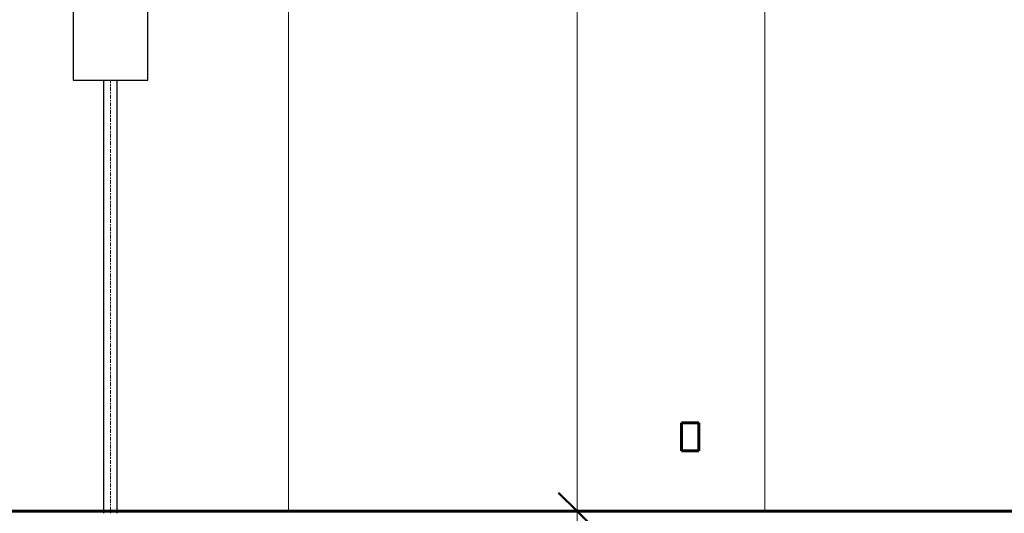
# Model space of a CAD drawing. Header units: inches. Extents: x -723 to 1689, y -292 to 603.
# Tile 8 of 40: x -284 to -126, y 0 to 79. Entities that reach past the tile are written whole.
import ezdxf

# ---------------------------------------------------------------- set-up
doc = ezdxf.new("R2010")
doc.units = ezdxf.units.IN
doc.header["$MEASUREMENT"] = 0
doc.linetypes.add('Center', pattern=[1.25, 0.25, -0.1875, 0.625, -0.1875])
doc.linetypes.add('Hidden 1_16_', pattern=[0.09375, 0.0625, -0.03125])
for name, color, linetype, lineweight in [('A-ANNO-DIMS', 211, 'Continuous', 9), ('A-ANNO-DIMS-48', 211, 'Continuous', 9), ('A-DETL', 90, 'Hidden 1_16_', 9), ('A-FLOR', 192, 'Continuous', 18), ('A-WALL', 113, 'Continuous', 18), ('E-ELEC-FIXT', 91, 'Continuous', 60), ('E-POWR-CNDT', 130, 'Continuous', 30), ('E-POWR-CNTR', 130, 'Center', 18)]:
    doc.layers.add(name, color=color, linetype=linetype, lineweight=lineweight)
doc.styles.add('Arial_3', font='arial.ttf', dxfattribs={"height": 4.5})
doc.dimstyles.new('Linear_-_3_32__Arial', dxfattribs={"dimscale": 12, "dimtxt": 4.591167, "dimasz": 0.5, "dimexe": 0.375, "dimexo": 0.25, "dimgap": 0.25, "dimtad": 1, "dimdec": 5, "dimrnd": 0.03125, "dimzin": 1, "dimdsep": 46, "dimlunit": 4, "dimtxsty": 'Arial_3', "dimblk1": 'OBLIQUE', "dimblk2": 'OBLIQUE', "dimsah": 1, "dimcen": 0.09, "dimdle": 0.375, "dimazin": 0, "dimtfac": 1, "dimtdec": 4, "dimtix": 1, "dimtmove": 0, "dimatfit": 3, "dimfxl": 1, "dimtvp": 1, "dimtfill": 1, "dimfrac": 2, "dimtolj": 1, "dimtzin": 0, "dimarcsym": 2})

# ---------------------------------------------------------------- blocks, each defined once
blk = doc.blocks.new('ST-VDC-01_ARCH_REF_v001_rvt_rvt-2-Retail 109 - Raceway Coordination')
at = {"layer": 'A-FLOR', "color": 133, "lineweight": 60}
blk.add_line((445.75, 0), (-289.31, 0), dxfattribs=at)
at = {"layer": 'A-WALL', "color": 9}
for p, q in [((45.25, 97), (45.25, 0)), ((121.87, 97), (121.87, 0)), ((45.25, 0), (45.25, 91))]:
    blk.add_line(p, q, dxfattribs=at)
blk = doc.blocks.new('Duplex Receptacle - Standard-516793-Retail 109 - Raceway Coordination')
at = {"layer": 'E-ELEC-FIXT'}
for p, q in [((-140.38, 14.25), (-143.13, 14.25)), ((-143.13, 14.25), (-143.13, 9.75)), ((-140.38, 9.75), (-140.38, 14.25)), ((-143.13, 9.75), (-140.38, 9.75))]:
    blk.add_line(p, q, dxfattribs=at)
blk = doc.blocks.new('Conduit Junction Box - Tee - Aluminum - Standard-1023220-Retail 109 - Raceway Coordination')
at = {"layer": 'E-POWR-CNDT'}
for p, q in [((10.64, 81.33), (10.64, 69.33)), ((22.64, 81.33), (10.64, 81.33)), ((22.64, 69.33), (22.64, 81.33)), ((10.64, 69.33), (22.64, 69.33))]:
    blk.add_line(p, q, dxfattribs=at)
blk = doc.blocks.new('DIMBLOCK2-Retail 109 - Raceway Coordination')
at = {"layer": 'A-ANNO-DIMS-48'}
for p, q in [((-194.28, -4.5), (-194.28, 224.5)), ((-194.28, 220), (-195.52, 220)), ((-194.28, 220), (-189.78, 220)), ((-194.28, 0), (-195.52, 0)), ((-194.28, 0), (-189.78, 0))]:
    blk.add_line(p, q, dxfattribs=at)
at = {"layer": 'A-ANNO-DIMS-48', "lineweight": 50}
for p, q in [((-194.28, 220), (-197.28, 223)), ((-194.28, 220), (-191.28, 217)), ((-194.28, 0), (-197.28, 3)), ((-194.28, 0), (-191.28, -3))]:
    blk.add_line(p, q, dxfattribs=at)
at = {"layer": 'A-ANNO-DIMS-48', "color": 0, "insert": (-203.12, 100.25), "char_height": 4.5, "width": 23.3938, "attachment_point": 1, "rotation": 90, "line_spacing_factor": 0.941778, "style": 'Arial_3', "bg_fill": 3, "box_fill_scale": 1.25, "bg_fill_color": 256, "bg_fill_true_color": 13158600, "bg_fill_transparency": 0}
blk.add_mtext('18\' - 4"', dxfattribs=at)
blk = doc.blocks.new('_Oblique')
at = {"color": 0, "linetype": 'ByBlock', "lineweight": -2}
blk.add_line((-0.5, -0.5), (0.5, 0.5), dxfattribs=at)

msp = doc.modelspace()

# ---------------------------------------------------------------- linework, layer by layer
at = {"layer": 'A-DETL'}
for start_param, end_param in [(1.5707963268, 2.879793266), (0.2617993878, 1.5707963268)]:
    msp.add_ellipse((-269.321299, 69.325196), major_axis=(1.0985, 0), ratio=0.0000448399, start_param=start_param, end_param=end_param, dxfattribs=at)
at = {"layer": 'E-POWR-CNDT'}
for p, q in [((-270.419799, 69.325196), (-270.419799, -0.317569)), ((-268.222799, -0.317569), (-268.222799, 69.325196))]:
    msp.add_line(p, q, dxfattribs=at)
at = {"layer": 'E-POWR-CNTR'}
msp.add_line((-269.321299, -0.31752), (-269.321299, 69.325196), dxfattribs=at)

# ---------------------------------------------------------------- block references
at = {"lineweight": 9}
msp.add_blockref('ST-VDC-01_ARCH_REF_v001_rvt_rvt-2-Retail 109 - Raceway Coordination', (-285.957498, 0), dxfattribs=at)
at = {"layer": 'E-ELEC-FIXT'}
msp.add_blockref('Duplex Receptacle - Standard-516793-Retail 109 - Raceway Coordination', (-34.326845, 0), dxfattribs=at)
at = {"layer": 'E-POWR-CNDT'}
msp.add_blockref('Conduit Junction Box - Tee - Aluminum - Standard-1023220-Retail 109 - Raceway Coordination', (-285.957498, 0), dxfattribs=at)

# ---------------------------------------------------------------- next in the draw order: dimensions: what is measured, and where the dimension line sits
at = {"layer": 'A-ANNO-DIMS'}
dim = msp.add_linear_dim(base=(-194.278023, 220), p1=(-198.520664, 0), p2=(-198.520664, 220), angle=90, dimstyle='Linear_-_3_32__Arial', override={"dimpost": '<>', "dimfxl": 220}, dxfattribs=at)
dim.commit()
dim.dimension.update_dxf_attribs({"geometry": 'DIMBLOCK2-Retail 109 - Raceway Coordination', "text_midpoint": (-199.575602, 110)})

doc.saveas('drawing.dxf')
